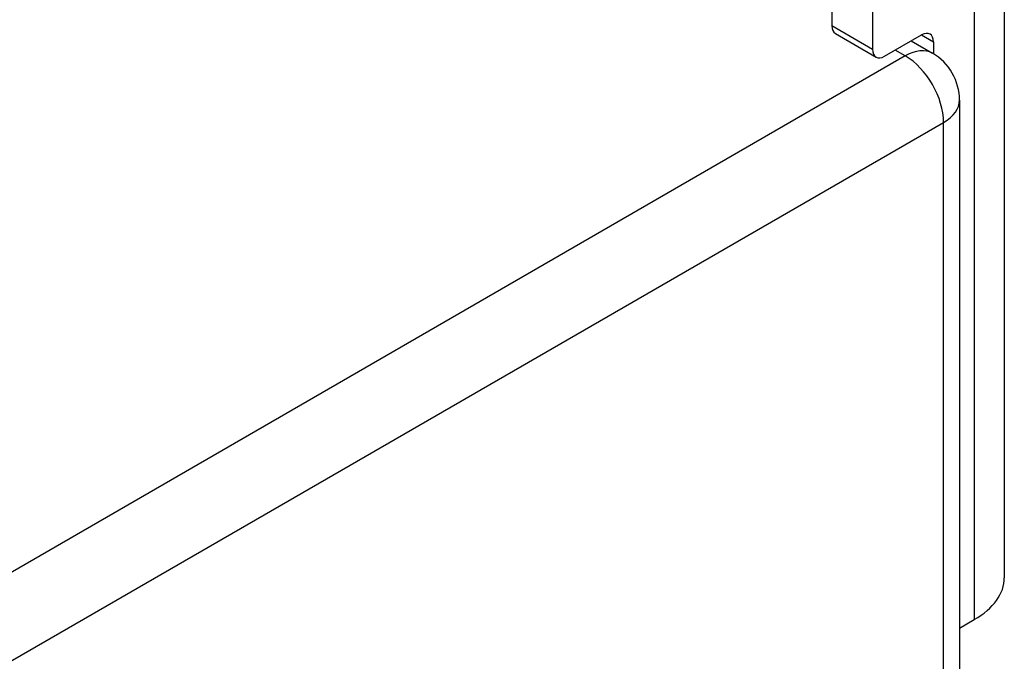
# Model space of a CAD drawing. Header units: inches. Extents: x 378 to 445.2, y 145.3 to 209.5.
# Tile 123 of 129: x 443.4 to 445.2, y 173.2 to 174.3. Entities that reach past the tile are written whole.
import ezdxf

# ---------------------------------------------------------------- set-up
doc = ezdxf.new("R2010")
doc.units = ezdxf.units.IN
doc.header["$MEASUREMENT"] = 0
doc.layers.add('Visible Edges(ANSI)', color=7, linetype='Continuous', lineweight=25)
doc.layers.add('Visible Tangent Edges(ANSI)', color=7, linetype='Continuous', lineweight=25)

msp = doc.modelspace()

# ---------------------------------------------------------------- linework, layer by layer
at = {"layer": 'Visible Edges(ANSI)'}
for p, q in [((445.228, 175.351), (445.228, 173.3097)), ((444.9132, 175.0828), (444.9132, 174.3169)), ((444.9874, 175.0399), (444.9874, 174.274)), ((444.9196, 174.3027), (444.9939, 174.2598)), ((445.0094, 174.2614), (445.0769, 174.3004)), ((445.0578, 174.2893), (445.0967, 174.2669)), ((445.0988, 174.2877), (445.0988, 174.2656)), ((445.1462, 174.1812), (445.1462, 149.8479)), ((445.1462, 173.2177), (445.173, 173.2332))]:
    msp.add_line(p, q, dxfattribs=at)
msp.add_arc((445.0472, 174.1812), 0.099, 0, 60, dxfattribs=at)
for centre, major_axis, end_param in [((444.9351, 174.3296), (-0.0155, -0.0268), 6.283185), ((445.0769, 174.275), (0.0155, 0.0268), 7.068583), ((445.0094, 174.2867), (-0.0155, -0.0268), 7.068583), ((445.0405, 173.3097), (0.1875, 0), 6.283185)]:
    msp.add_ellipse(centre, major_axis=major_axis, ratio=0.57735, start_param=5.497787, end_param=end_param, dxfattribs=at)
at = {"layer": 'Visible Tangent Edges(ANSI)'}
for p, q in [((445.173, 175.2744), (445.173, 173.2332)), ((444.9874, 174.274), (444.9132, 174.3169)), ((445.0769, 174.3004), (445.0988, 174.2877)), ((445.0472, 174.262), (445.0288, 174.2726)), ((445.0472, 174.262), (438.1161, 170.2603)), ((438.1861, 170.1391), (445.1172, 174.1407)), ((445.1172, 149.8075), (445.1172, 174.1407))]:
    msp.add_line(p, q, dxfattribs=at)
for major_axis, start_param, end_param in [((0.0495, 0.0857), 0, 0.785398), ((0.0495, -0.0857), 0.785398, 2.356194), ((0.099, 0), 5.497787, 6.283185)]:
    msp.add_ellipse((445.0472, 174.1812), major_axis=major_axis, ratio=0.57735, start_param=start_param, end_param=end_param, dxfattribs=at)

doc.saveas('drawing.dxf')
